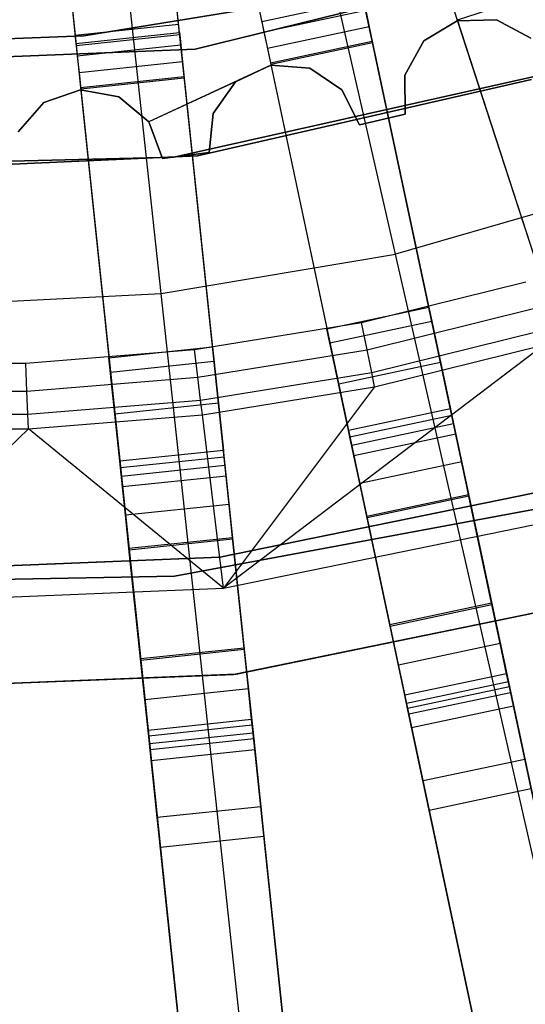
# Model space of a CAD drawing. Extents: x 0.4 to 55.5, y 0.4 to 55.5.
# Tile 60 of 103: x 28 to 28.8, y 24 to 25.4. Entities that reach past the tile are written whole.
import ezdxf

# ---------------------------------------------------------------- set-up
doc = ezdxf.new("R2010")
doc.units = 0
doc.header["$LTSCALE"] = 2.54
doc.layers.get('0').update_dxf_attribs({"color": 13, "linetype": 'CONTINUOUS'})

# ---------------------------------------------------------------- blocks, each defined once
blk = doc.blocks.new('M_STL')
at = {"color": 0}
for p, q in [((28.5777, 25.0537, 199.1905), (28.31, 26.2271, 199.0052)), ((28.5777, 25.0537, 199.1905), (28.31, 26.2271, 199.0052)), ((28.2402, 24.9971, 199.1905), (28.1105, 26.1937, 199.0052)), ((28.2402, 24.9971, 199.1905), (28.1105, 26.1937, 199.0052)), ((28.2664, 25.3729, 32.0291), (28.2508, 25.5221, 32.0291)), ((28.2664, 25.3729, 32.0291), (28.2508, 25.5221, 32.0291)), ((28.1016, 25.5064, 32.0291), (28.1173, 25.3572, 32.0291)), ((28.1016, 25.5064, 32.0291), (28.1173, 25.3572, 32.0291)), ((28.7998, 25.4753, 10.5551), (28.2891, 25.3489, 10.5551)), ((28.2891, 25.3489, 2.0551), (28.7998, 25.4753, 2.0551)), ((28.2891, 25.3489, 2.0551), (28.7998, 25.4753, 2.0551)), ((28.7998, 25.4753, 10.5551), (28.2891, 25.3489, 10.5551)), ((28.2652, 25.3851, 31.535), (28.257, 25.4631, 31.5878)), ((28.2652, 25.3851, 31.535), (28.257, 25.4631, 31.5878)), ((28.1078, 25.4474, 31.5878), (28.116, 25.3695, 31.535)), ((28.1078, 25.4474, 31.5878), (28.116, 25.3695, 31.535)), ((28.5358, 25.4347, 4.3696), (28.1288, 25.3685, 4.3696)), ((28.1288, 25.3685, 3.3696), (28.5358, 25.4347, 3.3696)), ((28.5358, 25.4347, 4.3696), (28.1288, 25.3685, 4.3696)), ((28.1288, 25.3685, 3.3696), (28.5358, 25.4347, 3.3696)), ((28.5444, 25.3604, 31.52), (28.5286, 25.4348, 31.535)), ((28.5444, 25.3604, 31.52), (28.5286, 25.4348, 31.535)), ((28.8095, 25.4373, 31.67), (28.6669, 25.3909, 31.67)), ((28.8095, 25.4373, 31.67), (28.6669, 25.3909, 31.67)), ((28.5318, 25.4196, 31.716), (28.3851, 25.3884, 31.716)), ((28.5318, 25.4196, 31.716), (28.3851, 25.3884, 31.716)), ((28.3818, 25.4036, 31.535), (28.3977, 25.3292, 31.52)), ((28.3818, 25.4036, 31.535), (28.3977, 25.3292, 31.52)), ((28.5349, 25.4049, 31.6909), (28.3882, 25.3737, 31.6909)), ((28.5349, 25.4049, 31.6909), (28.3882, 25.3737, 31.6909)), ((28.5349, 25.4049, 31.6909), (28.54, 25.3812, 31.6746)), ((28.5349, 25.4049, 31.6909), (28.54, 25.3812, 31.6746)), ((28.6596, 25.4133, 31.6746), (28.6669, 25.3909, 31.67)), ((28.6596, 25.4133, 31.6746), (28.6669, 25.3909, 31.67)), ((28.3844, 25.3916, 31.7412), (28.3851, 25.3884, 31.716)), ((28.3844, 25.3916, 31.7412), (28.3851, 25.3884, 31.716)), ((28.3851, 25.3884, 31.716), (28.3882, 25.3737, 31.6909)), ((28.3851, 25.3884, 31.716), (28.3882, 25.3737, 31.6909)), ((28.6669, 25.39, 32.0291), (28.6188, 25.3609, 32.0291)), ((28.6188, 25.3609, 31.8291), (28.6669, 25.39, 31.8291)), ((28.6188, 25.3609, 31.8291), (28.6669, 25.39, 31.8291)), ((28.6669, 25.39, 32.0291), (28.6188, 25.3609, 32.0291)), ((28.6662, 25.3931, 31.52), (28.9697, 24.459, 31.4847)), ((28.6662, 25.3931, 31.52), (28.9697, 24.459, 31.4847)), ((28.7232, 25.3915, 32.0291), (28.6669, 25.39, 32.0291)), ((28.6669, 25.39, 31.8291), (28.7232, 25.3915, 31.8291)), ((28.6669, 25.39, 31.8291), (28.7232, 25.3915, 31.8291)), ((28.7232, 25.3915, 32.0291), (28.6669, 25.39, 32.0291)), ((28.6669, 25.3909, 31.67), (28.9587, 24.4927, 31.6368)), ((28.6669, 25.3909, 31.67), (28.9587, 24.4927, 31.6368)), ((28.6669, 25.39, 32.0291), (28.6669, 25.39, 31.8291)), ((28.6669, 25.39, 32.0291), (28.6669, 25.39, 31.8291)), ((28.7728, 25.3651, 32.0291), (28.7232, 25.3915, 32.0291)), ((28.7232, 25.3915, 32.0291), (28.7232, 25.3915, 31.8291)), ((28.7232, 25.3915, 31.8291), (28.7728, 25.3651, 31.8291)), ((28.7232, 25.3915, 32.0291), (28.7232, 25.3915, 31.8291)), ((28.7232, 25.3915, 31.8291), (28.7728, 25.3651, 31.8291)), ((28.7728, 25.3651, 32.0291), (28.7232, 25.3915, 32.0291)), ((28.116, 25.3695, 31.535), (28.2652, 25.3851, 31.535)), ((28.116, 25.3695, 31.535), (28.2652, 25.3851, 31.535)), ((28.1173, 25.3572, 32.0291), (28.2664, 25.3729, 32.0291)), ((28.1173, 25.3572, 32.0291), (28.2664, 25.3729, 32.0291)), ((28.1173, 25.3573, 31.7412), (28.2664, 25.3729, 31.7412)), ((28.1173, 25.3573, 31.7412), (28.2664, 25.3729, 31.7412)), ((28.2731, 25.3095, 31.52), (28.2652, 25.3851, 31.535)), ((28.2731, 25.3095, 31.52), (28.2652, 25.3851, 31.535)), ((28.2664, 25.3729, 32.0291), (28.2664, 25.3729, 31.7412)), ((28.2664, 25.3729, 32.0291), (28.2664, 25.3729, 31.7412)), ((28.2664, 25.3729, 31.7412), (28.2668, 25.3696, 31.716)), ((28.2664, 25.3729, 31.7412), (28.2668, 25.3696, 31.716)), ((28.3882, 25.3737, 31.6909), (28.3932, 25.35, 31.6746)), ((28.3882, 25.3737, 31.6909), (28.3932, 25.35, 31.6746)), ((28.54, 25.3812, 31.6746), (28.3932, 25.35, 31.6746)), ((28.54, 25.3812, 31.6746), (28.3932, 25.35, 31.6746)), ((28.54, 25.3812, 31.6746), (28.5448, 25.3582, 31.67)), ((28.54, 25.3812, 31.6746), (28.5448, 25.3582, 31.67)), ((27.9226, 25.3602, 3.3696), (28.1288, 25.3685, 3.3696)), ((28.1288, 25.3685, 4.3696), (27.9226, 25.3602, 4.3696)), ((28.1288, 25.3685, 4.3696), (27.9226, 25.3602, 4.3696)), ((27.9226, 25.3602, 3.3696), (28.1288, 25.3685, 3.3696)), ((28.116, 25.3695, 31.535), (28.1239, 25.2938, 31.52)), ((28.116, 25.3695, 31.535), (28.1239, 25.2938, 31.52)), ((28.2668, 25.3696, 31.716), (28.1176, 25.354, 31.716)), ((28.2668, 25.3696, 31.716), (28.1176, 25.354, 31.716)), ((28.1288, 25.3685, 4.3696), (28.1288, 25.3685, 3.3696)), ((28.1288, 25.3685, 4.3696), (28.1288, 25.3685, 3.3696)), ((28.2668, 25.3696, 31.716), (28.2684, 25.3547, 31.6909)), ((28.2668, 25.3696, 31.716), (28.2684, 25.3547, 31.6909)), ((28.3977, 25.3292, 31.52), (28.5444, 25.3604, 31.52)), ((28.3977, 25.3292, 31.52), (28.5444, 25.3604, 31.52)), ((28.7478, 24.4033, 31.4849), (28.5444, 25.3604, 31.52)), ((28.7478, 24.4033, 31.4849), (28.5444, 25.3604, 31.52)), ((28.6188, 25.3609, 32.0291), (28.5914, 25.3118, 32.0291)), ((28.5914, 25.3118, 31.8291), (28.6188, 25.3609, 31.8291)), ((28.5914, 25.3118, 31.8291), (28.6188, 25.3609, 31.8291)), ((28.6188, 25.3609, 32.0291), (28.5914, 25.3118, 32.0291)), ((28.6188, 25.3609, 32.0291), (28.6188, 25.3609, 31.8291)), ((28.6188, 25.3609, 32.0291), (28.6188, 25.3609, 31.8291)), ((28.2891, 25.3489, 10.5551), (27.7635, 25.3279, 10.5551)), ((27.7635, 25.3279, 2.0551), (28.2891, 25.3489, 2.0551)), ((27.7635, 25.3279, 2.0551), (28.2891, 25.3489, 2.0551)), ((28.2891, 25.3489, 10.5551), (27.7635, 25.3279, 10.5551)), ((28.1173, 25.3572, 32.0291), (28.1173, 25.3573, 31.7412)), ((28.1173, 25.3573, 31.7412), (28.1176, 25.354, 31.716)), ((28.1173, 25.3572, 32.0291), (28.1173, 25.3573, 31.7412)), ((28.1173, 25.3573, 31.7412), (28.1176, 25.354, 31.716)), ((28.1176, 25.354, 31.716), (28.1192, 25.3391, 31.6909)), ((28.1176, 25.354, 31.716), (28.1192, 25.3391, 31.6909)), ((28.2684, 25.3547, 31.6909), (28.1192, 25.3391, 31.6909)), ((28.2684, 25.3547, 31.6909), (28.1192, 25.3391, 31.6909)), ((28.2684, 25.3547, 31.6909), (28.2709, 25.3307, 31.6746)), ((28.2684, 25.3547, 31.6909), (28.2709, 25.3307, 31.6746)), ((28.2891, 25.3489, 2.0551), (28.2891, 25.3489, 10.5551)), ((28.2891, 25.3489, 2.0551), (28.2891, 25.3489, 10.5551)), ((28.3932, 25.35, 31.6746), (28.3981, 25.327, 31.67)), ((28.3932, 25.35, 31.6746), (28.3981, 25.327, 31.67)), ((28.5448, 25.3582, 31.67), (28.3981, 25.327, 31.67)), ((28.5448, 25.3582, 31.67), (28.3981, 25.327, 31.67)), ((28.5448, 25.3582, 31.67), (28.7405, 24.4379, 31.637)), ((28.5448, 25.3582, 31.67), (28.7405, 24.4379, 31.637)), ((28.1192, 25.3391, 31.6909), (28.1217, 25.315, 31.6746)), ((28.1192, 25.3391, 31.6909), (28.1217, 25.315, 31.6746)), ((28.2709, 25.3307, 31.6746), (28.1217, 25.315, 31.6746)), ((28.2709, 25.3307, 31.6746), (28.1217, 25.315, 31.6746)), ((28.2709, 25.3307, 31.6746), (28.2733, 25.3073, 31.67)), ((28.2709, 25.3307, 31.6746), (28.2733, 25.3073, 31.67)), ((28.3981, 25.3261, 32.0291), (28.2224, 25.2443, 32.0291)), ((28.3981, 25.3261, 32.0291), (28.3472, 25.3022, 32.0291)), ((28.3472, 25.3022, 31.8291), (28.3981, 25.3261, 31.8291)), ((28.3472, 25.3022, 31.8291), (28.3981, 25.3261, 31.8291)), ((28.3977, 25.3292, 31.52), (28.6011, 24.3721, 31.4849)), ((28.3977, 25.3292, 31.52), (28.6011, 24.3721, 31.4849)), ((28.3981, 25.327, 31.67), (28.5937, 24.4067, 31.637)), ((28.3981, 25.327, 31.67), (28.5937, 24.4067, 31.637)), ((28.4542, 25.3217, 32.0291), (28.3981, 25.3261, 32.0291)), ((28.3981, 25.3261, 32.0291), (28.3981, 25.3261, 31.8291)), ((28.3981, 25.3261, 31.8291), (28.4542, 25.3217, 31.8291)), ((28.3981, 25.3261, 32.0291), (28.3981, 25.3261, 31.8291)), ((28.3981, 25.3261, 31.8291), (28.4542, 25.3217, 31.8291)), ((28.4542, 25.3217, 32.0291), (28.3981, 25.3261, 32.0291)), ((28.5007, 25.2903, 32.0291), (28.4542, 25.3217, 32.0291)), ((28.4542, 25.3217, 32.0291), (28.4542, 25.3217, 31.8291)), ((28.4542, 25.3217, 31.8291), (28.5007, 25.2903, 31.8291)), ((28.4542, 25.3217, 32.0291), (28.4542, 25.3217, 31.8291)), ((28.4542, 25.3217, 31.8291), (28.5007, 25.2903, 31.8291)), ((28.5007, 25.2903, 32.0291), (28.4542, 25.3217, 32.0291)), ((28.1217, 25.315, 31.6746), (28.1242, 25.2916, 31.67)), ((28.1217, 25.315, 31.6746), (28.1242, 25.2916, 31.67)), ((28.1239, 25.2938, 31.52), (28.2731, 25.3095, 31.52)), ((28.1239, 25.2938, 31.52), (28.2731, 25.3095, 31.52)), ((28.2733, 25.3073, 31.67), (28.1242, 25.2916, 31.67)), ((28.2733, 25.3073, 31.67), (28.1242, 25.2916, 31.67)), ((28.3472, 25.3022, 32.0291), (28.2224, 25.2443, 32.0291)), ((28.2584, 25.1935, 10.5551), (28.7845, 25.3114, 10.5551)), ((28.7845, 25.3114, 2.0551), (28.2584, 25.1935, 2.0551)), ((28.2584, 25.1935, 10.5551), (28.7845, 25.3114, 10.5551)), ((28.7845, 25.3114, 2.0551), (28.2584, 25.1935, 2.0551)), ((28.375, 24.3403, 31.4851), (28.2731, 25.3095, 31.52)), ((28.375, 24.3403, 31.4851), (28.2731, 25.3095, 31.52)), ((28.2733, 25.3073, 31.67), (28.3713, 24.3754, 31.6372)), ((28.2733, 25.3073, 31.67), (28.3713, 24.3754, 31.6372)), ((28.2925, 25.1954, 10.1551), (28.7736, 25.3052, 10.1551)), ((28.7736, 25.3052, 10.2551), (28.2925, 25.1954, 10.2551)), ((28.7736, 25.3052, 10.2551), (28.2925, 25.1954, 10.2551)), ((28.2925, 25.1954, 10.1551), (28.7736, 25.3052, 10.1551)), ((28.3472, 25.3022, 32.0291), (28.3148, 25.2562, 32.0291)), ((28.3148, 25.2562, 31.8291), (28.3472, 25.3022, 31.8291)), ((28.3148, 25.2562, 31.8291), (28.3472, 25.3022, 31.8291)), ((28.3472, 25.3022, 32.0291), (28.3148, 25.2562, 32.0291)), ((28.3472, 25.3022, 32.0291), (28.3472, 25.3022, 31.8291)), ((28.3472, 25.3022, 32.0291), (28.3472, 25.3022, 31.8291)), ((28.5914, 25.3118, 32.0291), (28.5914, 25.3118, 31.8291)), ((28.5914, 25.3118, 32.0291), (28.5914, 25.3118, 31.8291)), ((28.5914, 25.3118, 32.0291), (28.5918, 25.2556, 32.0291)), ((28.5918, 25.2556, 31.8291), (28.5914, 25.3118, 31.8291)), ((28.5918, 25.2556, 31.8291), (28.5914, 25.3118, 31.8291)), ((28.5914, 25.3118, 32.0291), (28.5918, 25.2556, 32.0291)), ((28.124, 25.2907, 32.0291), (28.0709, 25.2722, 32.0291)), ((28.0709, 25.2722, 31.8291), (28.124, 25.2907, 31.8291)), ((28.0709, 25.2722, 31.8291), (28.124, 25.2907, 31.8291)), ((28.124, 25.2907, 32.0291), (28.0709, 25.2722, 32.0291)), ((28.1239, 25.2938, 31.52), (28.2258, 24.3247, 31.4851)), ((28.1239, 25.2938, 31.52), (28.2258, 24.3247, 31.4851)), ((28.1793, 25.2805, 32.0291), (28.124, 25.2907, 32.0291)), ((28.124, 25.2907, 32.0291), (28.124, 25.2907, 31.8291)), ((28.124, 25.2907, 31.8291), (28.1793, 25.2805, 31.8291)), ((28.124, 25.2907, 32.0291), (28.124, 25.2907, 31.8291)), ((28.124, 25.2907, 31.8291), (28.1793, 25.2805, 31.8291)), ((28.1793, 25.2805, 32.0291), (28.124, 25.2907, 32.0291)), ((28.1242, 25.2916, 31.67), (28.2221, 24.3597, 31.6372)), ((28.1242, 25.2916, 31.67), (28.2221, 24.3597, 31.6372)), ((28.5257, 25.2399, 32.0291), (28.5007, 25.2903, 32.0291)), ((28.5007, 25.2903, 32.0291), (28.5007, 25.2903, 31.8291)), ((28.5007, 25.2903, 31.8291), (28.5257, 25.2399, 31.8291)), ((28.5007, 25.2903, 32.0291), (28.5007, 25.2903, 31.8291)), ((28.5007, 25.2903, 31.8291), (28.5257, 25.2399, 31.8291)), ((28.5257, 25.2399, 32.0291), (28.5007, 25.2903, 32.0291)), ((28.2224, 25.2443, 32.0291), (28.1793, 25.2805, 32.0291)), ((28.1793, 25.2805, 32.0291), (28.1793, 25.2805, 31.8291)), ((28.1793, 25.2805, 31.8291), (28.2224, 25.2443, 31.8291)), ((28.1793, 25.2805, 32.0291), (28.1793, 25.2805, 31.8291)), ((28.1793, 25.2805, 31.8291), (28.2224, 25.2443, 31.8291)), ((28.2224, 25.2443, 32.0291), (28.1793, 25.2805, 32.0291)), ((28.0709, 25.2722, 32.0291), (28.0339, 25.2299, 32.0291)), ((28.0339, 25.2299, 31.8291), (28.0709, 25.2722, 31.8291)), ((28.0339, 25.2299, 31.8291), (28.0709, 25.2722, 31.8291)), ((28.0709, 25.2722, 32.0291), (28.0339, 25.2299, 32.0291)), ((28.0709, 25.2722, 32.0291), (28.0709, 25.2722, 31.8291)), ((28.0709, 25.2722, 32.0291), (28.0709, 25.2722, 31.8291)), ((28.3148, 25.2562, 32.0291), (28.3093, 25.2003, 32.0291)), ((28.3093, 25.2003, 31.8291), (28.3148, 25.2562, 31.8291)), ((28.3093, 25.2003, 31.8291), (28.3148, 25.2562, 31.8291)), ((28.3148, 25.2562, 32.0291), (28.3093, 25.2003, 32.0291)), ((28.3148, 25.2562, 32.0291), (28.3148, 25.2562, 31.8291)), ((28.3148, 25.2562, 32.0291), (28.3148, 25.2562, 31.8291)), ((28.5918, 25.2556, 32.0291), (28.5257, 25.2399, 32.0291)), ((28.5257, 25.2399, 31.8291), (28.5918, 25.2556, 31.8291)), ((28.5257, 25.2399, 31.8291), (28.5918, 25.2556, 31.8291)), ((28.5918, 25.2556, 32.0291), (28.5257, 25.2399, 32.0291)), ((28.5918, 25.2556, 32.0291), (28.5918, 25.2556, 31.8291)), ((28.5918, 25.2556, 32.0291), (28.5918, 25.2556, 31.8291)), ((28.2419, 25.1916, 32.0291), (28.2224, 25.2443, 32.0291)), ((28.2224, 25.2443, 32.0291), (28.2224, 25.2443, 31.8291)), ((28.2224, 25.2443, 31.8291), (28.2419, 25.1916, 31.8291)), ((28.2224, 25.2443, 32.0291), (28.2224, 25.2443, 31.8291)), ((28.2224, 25.2443, 31.8291), (28.2419, 25.1916, 31.8291)), ((28.2419, 25.1916, 32.0291), (28.2224, 25.2443, 32.0291)), ((28.5257, 25.2399, 32.0291), (28.5257, 25.2399, 31.8291)), ((28.5257, 25.2399, 32.0291), (28.5257, 25.2399, 31.8291)), ((27.7195, 25.1805, 10.5551), (28.2584, 25.1935, 10.5551)), ((28.2584, 25.1935, 2.0551), (27.7195, 25.1805, 2.0551)), ((27.7195, 25.1805, 10.5551), (28.2584, 25.1935, 10.5551)), ((28.2584, 25.1935, 2.0551), (27.7195, 25.1805, 2.0551)), ((27.7995, 25.1733, 10.1551), (28.2925, 25.1954, 10.1551)), ((28.2925, 25.1954, 10.2551), (27.7995, 25.1733, 10.2551)), ((28.2925, 25.1954, 10.2551), (27.7995, 25.1733, 10.2551)), ((27.7995, 25.1733, 10.1551), (28.2925, 25.1954, 10.1551)), ((28.3093, 25.2003, 32.0291), (28.2419, 25.1916, 32.0291)), ((28.2419, 25.1916, 31.8291), (28.3093, 25.2003, 31.8291)), ((28.2419, 25.1916, 31.8291), (28.3093, 25.2003, 31.8291)), ((28.3093, 25.2003, 32.0291), (28.2419, 25.1916, 32.0291)), ((28.2419, 25.1916, 32.0291), (28.2419, 25.1916, 31.8291)), ((28.2419, 25.1916, 32.0291), (28.2419, 25.1916, 31.8291)), ((28.2584, 25.1935, 10.5551), (28.2584, 25.1935, 2.0551)), ((28.2584, 25.1935, 10.5551), (28.2584, 25.1935, 2.0551)), ((28.2925, 25.1954, 10.2551), (28.2925, 25.1954, 10.1551)), ((28.2925, 25.1954, 10.2551), (28.2925, 25.1954, 10.1551)), ((28.3093, 25.2003, 32.0291), (28.3093, 25.2003, 31.8291)), ((28.3093, 25.2003, 32.0291), (28.3093, 25.2003, 31.8291)), ((28.9064, 25.1491, 199.1905), (28.5777, 25.0537, 199.1905)), ((28.9064, 25.1491, 199.1905), (28.5777, 25.0537, 199.1905)), ((28.2402, 24.9971, 199.1905), (28.5777, 25.0537, 199.1905)), ((28.2402, 24.9971, 199.1905), (28.5777, 25.0537, 199.1905)), ((28.8414, 23.8982, 199.4703), (28.5777, 25.0537, 199.1905)), ((28.8414, 23.8982, 199.4703), (28.5777, 25.0537, 199.1905)), ((28.5288, 24.9556, 32.5191), (28.7656, 25.0139, 32.5191)), ((28.5288, 24.9556, 32.5191), (28.7656, 25.0139, 32.5191)), ((27.8984, 24.9801, 199.1905), (28.2402, 24.9971, 199.1905)), ((27.8984, 24.9801, 199.1905), (28.2402, 24.9971, 199.1905)), ((28.3679, 23.8188, 199.4703), (28.2402, 24.9971, 199.1905)), ((28.3679, 23.8188, 199.4703), (28.2402, 24.9971, 199.1905)), ((28.479, 24.9465, 10.2252), (28.6257, 24.9776, 10.2252)), ((28.479, 24.9465, 10.2252), (28.6257, 24.9776, 10.2252)), ((28.479, 24.9465, 10.6489), (28.6257, 24.9776, 10.6489)), ((28.479, 24.9465, 10.6489), (28.6257, 24.9776, 10.6489)), ((28.6257, 24.9776, 10.2252), (28.6569, 24.8309, 10.2252)), ((28.6257, 24.9776, 10.2252), (28.6257, 24.9776, 10.6489)), ((28.6257, 24.9776, 10.6489), (28.6302, 24.9569, 10.7548)), ((28.6257, 24.9776, 10.2252), (28.6569, 24.8309, 10.2252)), ((28.6257, 24.9776, 10.2252), (28.6257, 24.9776, 10.6489)), ((28.6257, 24.9776, 10.6489), (28.6302, 24.9569, 10.7548)), ((28.5368, 24.9162, 32.5107), (28.7768, 24.9754, 32.5107)), ((28.5368, 24.9162, 32.5107), (28.7768, 24.9754, 32.5107)), ((28.2881, 24.9165, 32.5191), (28.5288, 24.9556, 32.5191)), ((28.2881, 24.9165, 32.5191), (28.5288, 24.9556, 32.5191)), ((28.6302, 24.9569, 10.7548), (28.4834, 24.9257, 10.7548)), ((28.6302, 24.9569, 10.7548), (28.4834, 24.9257, 10.7548)), ((28.5368, 24.9162, 32.5107), (28.5288, 24.9556, 32.5191)), ((28.5368, 24.9162, 32.5107), (28.5288, 24.9556, 32.5191)), ((28.6302, 24.9569, 10.7548), (28.6427, 24.8978, 10.8444)), ((28.6302, 24.9569, 10.7548), (28.6427, 24.8978, 10.8444)), ((28.5102, 24.7997, 10.2252), (28.479, 24.9465, 10.2252)), ((28.4834, 24.9257, 10.7548), (28.479, 24.9465, 10.6489)), ((28.479, 24.9465, 10.6489), (28.479, 24.9465, 10.2252)), ((28.5102, 24.7997, 10.2252), (28.479, 24.9465, 10.2252)), ((28.479, 24.9465, 10.6489), (28.479, 24.9465, 10.2252)), ((28.4834, 24.9257, 10.7548), (28.479, 24.9465, 10.6489)), ((28.5435, 24.8835, 32.4868), (28.7861, 24.9433, 32.4868)), ((28.5435, 24.8835, 32.4868), (28.7861, 24.9433, 32.4868)), ((28.1648, 24.9046, 10.2252), (28.314, 24.9203, 10.2252)), ((28.1648, 24.9046, 10.2252), (28.314, 24.9203, 10.2252)), ((28.1648, 24.9046, 10.6489), (28.314, 24.9203, 10.6489)), ((28.1648, 24.9046, 10.6489), (28.314, 24.9203, 10.6489)), ((28.314, 24.9203, 10.2252), (28.3297, 24.7711, 10.2252)), ((28.314, 24.9203, 10.2252), (28.314, 24.9203, 10.6489)), ((28.314, 24.9203, 10.6489), (28.3162, 24.8992, 10.7548)), ((28.314, 24.9203, 10.2252), (28.3297, 24.7711, 10.2252)), ((28.314, 24.9203, 10.2252), (28.314, 24.9203, 10.6489)), ((28.314, 24.9203, 10.6489), (28.3162, 24.8992, 10.7548)), ((28.7919, 24.9231, 32.4516), (28.3298, 24.5726, 31.7191)), ((28.7919, 24.9231, 32.4516), (28.3298, 24.5726, 31.7191)), ((28.496, 24.8666, 10.8444), (28.4834, 24.9257, 10.7548)), ((28.496, 24.8666, 10.8444), (28.4834, 24.9257, 10.7548)), ((28.5477, 24.8629, 32.4516), (28.7919, 24.9231, 32.4516)), ((28.5477, 24.8629, 32.4516), (28.7919, 24.9231, 32.4516)), ((28.045, 24.8968, 32.5191), (28.2881, 24.9165, 32.5191)), ((28.045, 24.8968, 32.5191), (28.2881, 24.9165, 32.5191)), ((28.1805, 24.7555, 10.2252), (28.1648, 24.9046, 10.2252)), ((28.1671, 24.8835, 10.7548), (28.1648, 24.9046, 10.6489)), ((28.1648, 24.9046, 10.6489), (28.1648, 24.9046, 10.2252)), ((28.1805, 24.7555, 10.2252), (28.1648, 24.9046, 10.2252)), ((28.1648, 24.9046, 10.6489), (28.1648, 24.9046, 10.2252)), ((28.1671, 24.8835, 10.7548), (28.1648, 24.9046, 10.6489)), ((28.2929, 24.8766, 32.5107), (28.2881, 24.9165, 32.5191)), ((28.2929, 24.8766, 32.5107), (28.2881, 24.9165, 32.5191)), ((28.2929, 24.8766, 32.5107), (28.5368, 24.9162, 32.5107)), ((28.2929, 24.8766, 32.5107), (28.5368, 24.9162, 32.5107)), ((28.5435, 24.8835, 32.4868), (28.5368, 24.9162, 32.5107)), ((28.5435, 24.8835, 32.4868), (28.5368, 24.9162, 32.5107)), ((27.8011, 24.8968, 32.5191), (28.045, 24.8968, 32.5191)), ((27.8011, 24.8968, 32.5191), (28.045, 24.8968, 32.5191)), ((28.0466, 24.8567, 32.5107), (28.045, 24.8968, 32.5191)), ((28.0466, 24.8567, 32.5107), (28.045, 24.8968, 32.5191)), ((28.3162, 24.8992, 10.7548), (28.1671, 24.8835, 10.7548)), ((28.3162, 24.8992, 10.7548), (28.1671, 24.8835, 10.7548)), ((28.3162, 24.8992, 10.7548), (28.3225, 24.8391, 10.8444)), ((28.3162, 24.8992, 10.7548), (28.3225, 24.8391, 10.8444)), ((28.6427, 24.8978, 10.8444), (28.496, 24.8666, 10.8444)), ((28.6427, 24.8978, 10.8444), (28.496, 24.8666, 10.8444)), ((28.6427, 24.8978, 10.8444), (28.6615, 24.8094, 10.9038)), ((28.6427, 24.8978, 10.8444), (28.6615, 24.8094, 10.9038)), ((28.0466, 24.8567, 32.5107), (28.2929, 24.8766, 32.5107)), ((28.0466, 24.8567, 32.5107), (28.2929, 24.8766, 32.5107)), ((28.1734, 24.8234, 10.8444), (28.1671, 24.8835, 10.7548)), ((28.1734, 24.8234, 10.8444), (28.1671, 24.8835, 10.7548)), ((28.2969, 24.8434, 32.4868), (28.2929, 24.8766, 32.5107)), ((28.2969, 24.8434, 32.4868), (28.2929, 24.8766, 32.5107)), ((28.2969, 24.8434, 32.4868), (28.5435, 24.8835, 32.4868)), ((28.2969, 24.8434, 32.4868), (28.5435, 24.8835, 32.4868)), ((28.5477, 24.8629, 32.4516), (28.5435, 24.8835, 32.4868)), ((28.5477, 24.8629, 32.4516), (28.5435, 24.8835, 32.4868)), ((28.2995, 24.8226, 32.4516), (28.5477, 24.8629, 32.4516)), ((28.2995, 24.8226, 32.4516), (28.5477, 24.8629, 32.4516)), ((28.5477, 24.8629, 32.4516), (28.3298, 24.5726, 31.7191)), ((28.5477, 24.8629, 32.4516), (28.3298, 24.5726, 31.7191)), ((28.5148, 24.7782, 10.9038), (28.496, 24.8666, 10.8444)), ((28.5148, 24.7782, 10.9038), (28.496, 24.8666, 10.8444)), ((27.7994, 24.8567, 32.5107), (28.0466, 24.8567, 32.5107)), ((27.7994, 24.8567, 32.5107), (28.0466, 24.8567, 32.5107)), ((28.0479, 24.8233, 32.4868), (28.0466, 24.8567, 32.5107)), ((28.0479, 24.8233, 32.4868), (28.0466, 24.8567, 32.5107)), ((28.0479, 24.8233, 32.4868), (28.2969, 24.8434, 32.4868)), ((28.0479, 24.8233, 32.4868), (28.2969, 24.8434, 32.4868)), ((28.3225, 24.8391, 10.8444), (28.1734, 24.8234, 10.8444)), ((28.3225, 24.8391, 10.8444), (28.1734, 24.8234, 10.8444)), ((28.2995, 24.8226, 32.4516), (28.2969, 24.8434, 32.4868)), ((28.2995, 24.8226, 32.4516), (28.2969, 24.8434, 32.4868)), ((28.3225, 24.8391, 10.8444), (28.332, 24.7493, 10.9038)), ((28.3225, 24.8391, 10.8444), (28.332, 24.7493, 10.9038)), ((27.7981, 24.8233, 32.4868), (28.0479, 24.8233, 32.4868)), ((27.7981, 24.8233, 32.4868), (28.0479, 24.8233, 32.4868)), ((28.0488, 24.8023, 32.4516), (28.0479, 24.8233, 32.4868)), ((28.0488, 24.8023, 32.4516), (28.0479, 24.8233, 32.4868)), ((28.0488, 24.8023, 32.4516), (28.2995, 24.8226, 32.4516)), ((28.0488, 24.8023, 32.4516), (28.2995, 24.8226, 32.4516)), ((28.1828, 24.7336, 10.9038), (28.1734, 24.8234, 10.8444)), ((28.1828, 24.7336, 10.9038), (28.1734, 24.8234, 10.8444)), ((28.3298, 24.5726, 31.7191), (28.2995, 24.8226, 32.4516)), ((28.3298, 24.5726, 31.7191), (28.2995, 24.8226, 32.4516)), ((28.6569, 24.8309, 10.2252), (28.5102, 24.7997, 10.2252)), ((28.6569, 24.8309, 10.6489), (28.5102, 24.7997, 10.6489)), ((28.6569, 24.8309, 10.2252), (28.5102, 24.7997, 10.2252)), ((28.6569, 24.8309, 10.6489), (28.5102, 24.7997, 10.6489)), ((28.6589, 24.8215, 10.697), (28.5122, 24.7903, 10.697)), ((28.6589, 24.8215, 10.697), (28.5122, 24.7903, 10.697)), ((28.6569, 24.8309, 10.6489), (28.6569, 24.8309, 10.2252)), ((28.6589, 24.8215, 10.697), (28.6569, 24.8309, 10.6489)), ((28.6589, 24.8215, 10.697), (28.6569, 24.8309, 10.6489)), ((28.6569, 24.8309, 10.6489), (28.6569, 24.8309, 10.2252)), ((28.6646, 24.7946, 10.7378), (28.6589, 24.8215, 10.697)), ((28.6646, 24.7946, 10.7378), (28.6589, 24.8215, 10.697)), ((28.6615, 24.8094, 10.9038), (28.5148, 24.7782, 10.9038)), ((28.6615, 24.8094, 10.9038), (28.5148, 24.7782, 10.9038)), ((28.6615, 24.8094, 10.9038), (28.6836, 24.7055, 10.9238)), ((28.6615, 24.8094, 10.9038), (28.6836, 24.7055, 10.9238)), ((27.7871, 24.5507, 31.7191), (28.0488, 24.8023, 32.4516)), ((27.7871, 24.5507, 31.7191), (28.0488, 24.8023, 32.4516)), ((27.7972, 24.8023, 32.4516), (28.0488, 24.8023, 32.4516)), ((27.7972, 24.8023, 32.4516), (28.0488, 24.8023, 32.4516)), ((28.3298, 24.5726, 31.7191), (28.0488, 24.8023, 32.4516)), ((28.3298, 24.5726, 31.7191), (28.0488, 24.8023, 32.4516)), ((28.5102, 24.7997, 10.6489), (28.5102, 24.7997, 10.2252)), ((28.5122, 24.7903, 10.697), (28.5102, 24.7997, 10.6489)), ((28.5102, 24.7997, 10.6489), (28.5102, 24.7997, 10.2252)), ((28.5122, 24.7903, 10.697), (28.5102, 24.7997, 10.6489)), ((28.6646, 24.7946, 10.7378), (28.5179, 24.7634, 10.7378)), ((28.6646, 24.7946, 10.7378), (28.5179, 24.7634, 10.7378)), ((28.6732, 24.7545, 10.7648), (28.6646, 24.7946, 10.7378)), ((28.6732, 24.7545, 10.7648), (28.6646, 24.7946, 10.7378)), ((28.5179, 24.7634, 10.7378), (28.5122, 24.7903, 10.697)), ((28.5179, 24.7634, 10.7378), (28.5122, 24.7903, 10.697)), ((28.5368, 24.6744, 10.9238), (28.5148, 24.7782, 10.9038)), ((28.5368, 24.6744, 10.9238), (28.5148, 24.7782, 10.9038)), ((28.3297, 24.7711, 10.2252), (28.1805, 24.7555, 10.2252)), ((28.3297, 24.7711, 10.6489), (28.1805, 24.7555, 10.6489)), ((28.3297, 24.7711, 10.2252), (28.1805, 24.7555, 10.2252)), ((28.3297, 24.7711, 10.6489), (28.1805, 24.7555, 10.6489)), ((28.3297, 24.7711, 10.6489), (28.3297, 24.7711, 10.2252)), ((28.3307, 24.7615, 10.697), (28.3297, 24.7711, 10.6489)), ((28.3307, 24.7615, 10.697), (28.3297, 24.7711, 10.6489)), ((28.3297, 24.7711, 10.6489), (28.3297, 24.7711, 10.2252)), ((28.5265, 24.7233, 10.7648), (28.5179, 24.7634, 10.7378)), ((28.5265, 24.7233, 10.7648), (28.5179, 24.7634, 10.7378)), ((28.1805, 24.7555, 10.6489), (28.1805, 24.7555, 10.2252)), ((28.1815, 24.7459, 10.697), (28.1805, 24.7555, 10.6489)), ((28.1805, 24.7555, 10.6489), (28.1805, 24.7555, 10.2252)), ((28.1815, 24.7459, 10.697), (28.1805, 24.7555, 10.6489)), ((28.3307, 24.7615, 10.697), (28.1815, 24.7459, 10.697)), ((28.3307, 24.7615, 10.697), (28.1815, 24.7459, 10.697)), ((28.332, 24.7493, 10.9038), (28.1828, 24.7336, 10.9038)), ((28.332, 24.7493, 10.9038), (28.1828, 24.7336, 10.9038)), ((28.3336, 24.7342, 10.7378), (28.3307, 24.7615, 10.697)), ((28.3336, 24.7342, 10.7378), (28.3307, 24.7615, 10.697)), ((28.332, 24.7493, 10.9038), (28.3431, 24.6437, 10.9238)), ((28.332, 24.7493, 10.9038), (28.3431, 24.6437, 10.9238)), ((28.6732, 24.7545, 10.7648), (28.5265, 24.7233, 10.7648)), ((28.6732, 24.7545, 10.7648), (28.5265, 24.7233, 10.7648)), ((28.6832, 24.7072, 10.7739), (28.6732, 24.7545, 10.7648)), ((28.6832, 24.7072, 10.7739), (28.6732, 24.7545, 10.7648)), ((28.1844, 24.7185, 10.7378), (28.1815, 24.7459, 10.697)), ((28.1844, 24.7185, 10.7378), (28.1815, 24.7459, 10.697)), ((28.1939, 24.628, 10.9238), (28.1828, 24.7336, 10.9038)), ((28.1939, 24.628, 10.9238), (28.1828, 24.7336, 10.9038)), ((28.3336, 24.7342, 10.7378), (28.1844, 24.7185, 10.7378)), ((28.3336, 24.7342, 10.7378), (28.1844, 24.7185, 10.7378)), ((28.3244, 24.6173, 10.1551), (28.8495, 24.7245, 10.1551)), ((28.8495, 24.7245, 10.2551), (28.3244, 24.6173, 10.2551)), ((28.3244, 24.6173, 10.1551), (28.8495, 24.7245, 10.1551)), ((28.8495, 24.7245, 10.2551), (28.3244, 24.6173, 10.2551)), ((28.3379, 24.6934, 10.7648), (28.3336, 24.7342, 10.7378)), ((28.3379, 24.6934, 10.7648), (28.3336, 24.7342, 10.7378)), ((28.5365, 24.676, 10.7739), (28.5265, 24.7233, 10.7648)), ((28.5365, 24.676, 10.7739), (28.5265, 24.7233, 10.7648)), ((28.1887, 24.6777, 10.7648), (28.1844, 24.7185, 10.7378)), ((28.1887, 24.6777, 10.7648), (28.1844, 24.7185, 10.7378)), ((28.6832, 24.7072, 10.7739), (28.5365, 24.676, 10.7739)), ((28.6832, 24.7072, 10.7739), (28.5365, 24.676, 10.7739)), ((28.7164, 24.551, 10.772), (28.6832, 24.7072, 10.7739)), ((28.7164, 24.551, 10.772), (28.6832, 24.7072, 10.7739)), ((28.3379, 24.6934, 10.7648), (28.1887, 24.6777, 10.7648)), ((28.3379, 24.6934, 10.7648), (28.1887, 24.6777, 10.7648)), ((28.3429, 24.6454, 10.7739), (28.3379, 24.6934, 10.7648)), ((28.3429, 24.6454, 10.7739), (28.3379, 24.6934, 10.7648)), ((28.5368, 24.6744, 10.9238), (28.6836, 24.7055, 10.9238)), ((28.5368, 24.6744, 10.9238), (28.6836, 24.7055, 10.9238)), ((28.6836, 24.7055, 10.9238), (28.7168, 24.5493, 10.922)), ((28.6836, 24.7055, 10.9238), (28.7168, 24.5493, 10.922)), ((28.1937, 24.6297, 10.7739), (28.1887, 24.6777, 10.7648)), ((28.1937, 24.6297, 10.7739), (28.1887, 24.6777, 10.7648)), ((28.8034, 24.6908, 10.5551), (28.2594, 24.5899, 10.5551)), ((28.2594, 24.5899, 9.9551), (28.8034, 24.6908, 9.9551)), ((28.2594, 24.5899, 9.9551), (28.8034, 24.6908, 9.9551)), ((28.8034, 24.6908, 10.5551), (28.2594, 24.5899, 10.5551)), ((28.3298, 24.5726, 31.7191), (28.862, 24.6813, 31.7191)), ((28.3298, 24.5726, 31.7191), (28.862, 24.6813, 31.7191)), ((28.5697, 24.5198, 10.772), (28.5365, 24.676, 10.7739)), ((28.5697, 24.5198, 10.772), (28.5365, 24.676, 10.7739)), ((28.5701, 24.5181, 10.922), (28.5368, 24.6744, 10.9238)), ((28.5701, 24.5181, 10.922), (28.5368, 24.6744, 10.9238)), ((28.3429, 24.6454, 10.7739), (28.1937, 24.6297, 10.7739)), ((28.3429, 24.6454, 10.7739), (28.1937, 24.6297, 10.7739)), ((28.1939, 24.628, 10.9238), (28.3431, 24.6437, 10.9238)), ((28.1939, 24.628, 10.9238), (28.3431, 24.6437, 10.9238)), ((28.3596, 24.4865, 10.772), (28.3429, 24.6454, 10.7739)), ((28.3596, 24.4865, 10.772), (28.3429, 24.6454, 10.7739)), ((28.3431, 24.6437, 10.9238), (28.3598, 24.4848, 10.922)), ((28.3431, 24.6437, 10.9238), (28.3598, 24.4848, 10.922)), ((28.2104, 24.4708, 10.772), (28.1937, 24.6297, 10.7739)), ((28.2104, 24.4708, 10.772), (28.1937, 24.6297, 10.7739)), ((28.2106, 24.4691, 10.922), (28.1939, 24.628, 10.9238)), ((28.2106, 24.4691, 10.922), (28.1939, 24.628, 10.9238)), ((27.7889, 24.5957, 10.1551), (28.3244, 24.6173, 10.1551)), ((28.3244, 24.6173, 10.2551), (27.7889, 24.5957, 10.2551)), ((27.7889, 24.5957, 10.1551), (28.3244, 24.6173, 10.1551)), ((28.3244, 24.6173, 10.2551), (27.7889, 24.5957, 10.2551)), ((28.3244, 24.6173, 10.1551), (28.3244, 24.6173, 10.2551)), ((28.3244, 24.6173, 10.1551), (28.3244, 24.6173, 10.2551)), ((28.2594, 24.5899, 10.5551), (27.7062, 24.58, 10.5551)), ((27.7062, 24.58, 9.9551), (28.2594, 24.5899, 9.9551)), ((27.7062, 24.58, 9.9551), (28.2594, 24.5899, 9.9551)), ((28.2594, 24.5899, 10.5551), (27.7062, 24.58, 10.5551)), ((28.2594, 24.5899, 9.9551), (28.2594, 24.5899, 10.5551)), ((28.2594, 24.5899, 9.9551), (28.2594, 24.5899, 10.5551)), ((27.7871, 24.5507, 31.7191), (28.3298, 24.5726, 31.7191)), ((27.7871, 24.5507, 31.7191), (28.3298, 24.5726, 31.7191)), ((28.8968, 24.5612, 10.7551), (28.3449, 24.4485, 10.7551)), ((28.3449, 24.4485, 10.5551), (28.8968, 24.5612, 10.5551)), ((28.8968, 24.5612, 10.7551), (28.3449, 24.4485, 10.7551)), ((28.3449, 24.4485, 10.5551), (28.8968, 24.5612, 10.5551)), ((28.3482, 24.4489, 10.5551), (28.9, 24.5621, 10.5551)), ((28.9, 24.5621, 9.9551), (28.3482, 24.4489, 9.9551)), ((28.3482, 24.4489, 10.5551), (28.9, 24.5621, 10.5551)), ((28.9, 24.5621, 9.9551), (28.3482, 24.4489, 9.9551)), ((28.7164, 24.551, 10.772), (28.5697, 24.5198, 10.772)), ((28.7164, 24.551, 10.772), (28.5697, 24.5198, 10.772)), ((28.7287, 24.4932, 10.7564), (28.7164, 24.551, 10.772)), ((28.7287, 24.4932, 10.7564), (28.7164, 24.551, 10.772)), ((28.5701, 24.5181, 10.922), (28.7168, 24.5493, 10.922)), ((28.5701, 24.5181, 10.922), (28.7168, 24.5493, 10.922)), ((28.7168, 24.5493, 10.922), (28.7438, 24.4221, 10.8876)), ((28.7168, 24.5493, 10.922), (28.7438, 24.4221, 10.8876)), ((28.582, 24.462, 10.7564), (28.5697, 24.5198, 10.772)), ((28.582, 24.462, 10.7564), (28.5697, 24.5198, 10.772)), ((28.5971, 24.391, 10.8876), (28.5701, 24.5181, 10.922)), ((28.5971, 24.391, 10.8876), (28.5701, 24.5181, 10.922)), ((28.3596, 24.4865, 10.772), (28.2104, 24.4708, 10.772)), ((28.3596, 24.4865, 10.772), (28.2104, 24.4708, 10.772)), ((28.2106, 24.4691, 10.922), (28.3598, 24.4848, 10.922)), ((28.2106, 24.4691, 10.922), (28.3598, 24.4848, 10.922)), ((28.3658, 24.4277, 10.7564), (28.3596, 24.4865, 10.772)), ((28.3658, 24.4277, 10.7564), (28.3596, 24.4865, 10.772)), ((28.3598, 24.4848, 10.922), (28.3734, 24.3555, 10.8876)), ((28.3598, 24.4848, 10.922), (28.3734, 24.3555, 10.8876)), ((28.7287, 24.4932, 10.7564), (28.582, 24.462, 10.7564)), ((28.7287, 24.4932, 10.7564), (28.582, 24.462, 10.7564)), ((28.738, 24.4495, 10.7146), (28.7287, 24.4932, 10.7564)), ((28.738, 24.4495, 10.7146), (28.7287, 24.4932, 10.7564)), ((28.2166, 24.4121, 10.7564), (28.2104, 24.4708, 10.772)), ((28.2166, 24.4121, 10.7564), (28.2104, 24.4708, 10.772)), ((28.2242, 24.3398, 10.8876), (28.2106, 24.4691, 10.922)), ((28.2242, 24.3398, 10.8876), (28.2106, 24.4691, 10.922)), ((28.5913, 24.4184, 10.7146), (28.582, 24.462, 10.7564)), ((28.5913, 24.4184, 10.7146), (28.582, 24.462, 10.7564)), ((28.3449, 24.4485, 10.7551), (27.7821, 24.4258, 10.7551)), ((27.7821, 24.4258, 10.5551), (28.3449, 24.4485, 10.5551)), ((28.3449, 24.4485, 10.7551), (27.7821, 24.4258, 10.7551)), ((27.7821, 24.4258, 10.5551), (28.3449, 24.4485, 10.5551)), ((27.7854, 24.4257, 10.5551), (28.3482, 24.4489, 10.5551)), ((28.3482, 24.4489, 9.9551), (27.7854, 24.4257, 9.9551)), ((27.7854, 24.4257, 10.5551), (28.3482, 24.4489, 10.5551)), ((28.3482, 24.4489, 9.9551), (27.7854, 24.4257, 9.9551)), ((28.3449, 24.4485, 10.7551), (28.3449, 24.4485, 10.5551)), ((28.3449, 24.4485, 10.7551), (28.3449, 24.4485, 10.5551)), ((28.3482, 24.4489, 10.5551), (28.3482, 24.4489, 9.9551)), ((28.3482, 24.4489, 10.5551), (28.3482, 24.4489, 9.9551)), ((28.738, 24.4495, 10.7146), (28.5913, 24.4184, 10.7146)), ((28.738, 24.4495, 10.7146), (28.5913, 24.4184, 10.7146)), ((28.7405, 24.4379, 31.637), (28.5937, 24.4067, 31.637)), ((28.7405, 24.4379, 31.637), (28.5937, 24.4067, 31.637)), ((28.742, 24.4305, 10.6567), (28.738, 24.4495, 10.7146)), ((28.742, 24.4305, 10.6567), (28.738, 24.4495, 10.7146)), ((28.7405, 24.4379, 31.637), (29.3808, 21.4255, 31.3595)), ((28.7405, 24.4379, 31.637), (29.3808, 21.4255, 31.3595)), ((28.3658, 24.4277, 10.7564), (28.2166, 24.4121, 10.7564)), ((28.3658, 24.4277, 10.7564), (28.2166, 24.4121, 10.7564)), ((28.3704, 24.3834, 10.7146), (28.3658, 24.4277, 10.7564)), ((28.3704, 24.3834, 10.7146), (28.3658, 24.4277, 10.7564)), ((28.742, 24.4305, 10.6567), (28.5953, 24.3993, 10.6567)), ((28.742, 24.4305, 10.6567), (28.5953, 24.3993, 10.6567)), ((28.8759, 23.8005, 2.3959), (28.742, 24.4305, 10.6567)), ((28.8759, 23.8005, 2.3959), (28.742, 24.4305, 10.6567)), ((28.2213, 24.3677, 10.7146), (28.2166, 24.4121, 10.7564)), ((28.2213, 24.3677, 10.7146), (28.2166, 24.4121, 10.7564)), ((28.5953, 24.3993, 10.6567), (28.5913, 24.4184, 10.7146)), ((28.5953, 24.3993, 10.6567), (28.5913, 24.4184, 10.7146)), ((28.7438, 24.4221, 10.8876), (28.5971, 24.391, 10.8876)), ((28.7438, 24.4221, 10.8876), (28.5971, 24.391, 10.8876)), ((28.7438, 24.4221, 10.8876), (28.7642, 24.3261, 10.7958)), ((28.7438, 24.4221, 10.8876), (28.7642, 24.3261, 10.7958)), ((28.5937, 24.4067, 31.637), (29.2341, 21.3943, 31.3595)), ((28.5937, 24.4067, 31.637), (29.2341, 21.3943, 31.3595)), ((28.7292, 23.7694, 2.3959), (28.5953, 24.3993, 10.6567)), ((28.7292, 23.7694, 2.3959), (28.5953, 24.3993, 10.6567)), ((28.6011, 24.3721, 31.4849), (28.7478, 24.4033, 31.4849)), ((28.6011, 24.3721, 31.4849), (28.7478, 24.4033, 31.4849)), ((29.3887, 21.3881, 31.2037), (28.7478, 24.4033, 31.4849)), ((29.3887, 21.3881, 31.2037), (28.7478, 24.4033, 31.4849)), ((28.3704, 24.3834, 10.7146), (28.2213, 24.3677, 10.7146)), ((28.3704, 24.3834, 10.7146), (28.2213, 24.3677, 10.7146)), ((28.3725, 24.364, 10.6567), (28.3704, 24.3834, 10.7146)), ((28.3725, 24.364, 10.6567), (28.3704, 24.3834, 10.7146)), ((28.6175, 24.295, 10.7958), (28.5971, 24.391, 10.8876)), ((28.6175, 24.295, 10.7958), (28.5971, 24.391, 10.8876)), ((28.2233, 24.3483, 10.6567), (28.2213, 24.3677, 10.7146)), ((28.2233, 24.3483, 10.6567), (28.2213, 24.3677, 10.7146)), ((28.3713, 24.3754, 31.6372), (28.2221, 24.3597, 31.6372)), ((28.3713, 24.3754, 31.6372), (28.2221, 24.3597, 31.6372)), ((28.3713, 24.3754, 31.6372), (28.693, 21.3143, 31.3602)), ((28.3713, 24.3754, 31.6372), (28.693, 21.3143, 31.3602)), ((28.6011, 24.3721, 31.4849), (29.242, 21.3569, 31.2037)), ((28.6011, 24.3721, 31.4849), (29.242, 21.3569, 31.2037)), ((28.2221, 24.3597, 31.6372), (28.5438, 21.2987, 31.3602)), ((28.2221, 24.3597, 31.6372), (28.5438, 21.2987, 31.3602)), ((28.3725, 24.364, 10.6567), (28.2233, 24.3483, 10.6567)), ((28.3725, 24.364, 10.6567), (28.2233, 24.3483, 10.6567)), ((28.3734, 24.3555, 10.8876), (28.2242, 24.3398, 10.8876)), ((28.3734, 24.3555, 10.8876), (28.2242, 24.3398, 10.8876)), ((28.4398, 23.7235, 2.3959), (28.3725, 24.364, 10.6567)), ((28.4398, 23.7235, 2.3959), (28.3725, 24.364, 10.6567)), ((28.3734, 24.3555, 10.8876), (28.3836, 24.2579, 10.7958)), ((28.3734, 24.3555, 10.8876), (28.3836, 24.2579, 10.7958)), ((28.2906, 23.7078, 2.3959), (28.2233, 24.3483, 10.6567)), ((28.2906, 23.7078, 2.3959), (28.2233, 24.3483, 10.6567)), ((28.2345, 24.2422, 10.7958), (28.2242, 24.3398, 10.8876)), ((28.2345, 24.2422, 10.7958), (28.2242, 24.3398, 10.8876)), ((28.2258, 24.3247, 31.4851), (28.375, 24.3403, 31.4851)), ((28.2258, 24.3247, 31.4851), (28.375, 24.3403, 31.4851)), ((28.697, 21.2765, 31.2044), (28.375, 24.3403, 31.4851)), ((28.697, 21.2765, 31.2044), (28.375, 24.3403, 31.4851)), ((28.2258, 24.3247, 31.4851), (28.5478, 21.2608, 31.2044)), ((28.2258, 24.3247, 31.4851), (28.5478, 21.2608, 31.2044)), ((28.7642, 24.3261, 10.7958), (28.6175, 24.295, 10.7958)), ((28.7642, 24.3261, 10.7958), (28.6175, 24.295, 10.7958)), ((28.7642, 24.3261, 10.7958), (28.7731, 24.2842, 10.6684)), ((28.7642, 24.3261, 10.7958), (28.7731, 24.2842, 10.6684)), ((28.6264, 24.253, 10.6684), (28.6175, 24.295, 10.7958)), ((28.6264, 24.253, 10.6684), (28.6175, 24.295, 10.7958)), ((28.6264, 24.253, 10.6684), (28.7731, 24.2842, 10.6684)), ((28.6264, 24.253, 10.6684), (28.7731, 24.2842, 10.6684)), ((28.3836, 24.2579, 10.7958), (28.2345, 24.2422, 10.7958)), ((28.3836, 24.2579, 10.7958), (28.2345, 24.2422, 10.7958)), ((28.3836, 24.2579, 10.7958), (28.3881, 24.2153, 10.6684)), ((28.3836, 24.2579, 10.7958), (28.3881, 24.2153, 10.6684)), ((28.7603, 23.6231, 2.4076), (28.6264, 24.253, 10.6684)), ((28.7603, 23.6231, 2.4076), (28.6264, 24.253, 10.6684)), ((28.2389, 24.1996, 10.6684), (28.2345, 24.2422, 10.7958)), ((28.2389, 24.1996, 10.6684), (28.2345, 24.2422, 10.7958)), ((28.2389, 24.1996, 10.6684), (28.3881, 24.2153, 10.6684)), ((28.2389, 24.1996, 10.6684), (28.3881, 24.2153, 10.6684)), ((28.3881, 24.2153, 10.6684), (28.4554, 23.5748, 2.4076)), ((28.3881, 24.2153, 10.6684), (28.4554, 23.5748, 2.4076)), ((28.3063, 23.5591, 2.4076), (28.2389, 24.1996, 10.6684)), ((28.3063, 23.5591, 2.4076), (28.2389, 24.1996, 10.6684))]:
    blk.add_line(p, q, dxfattribs=at)

msp = doc.modelspace()

# ---------------------------------------------------------------- block references
at = {"color": 0}
msp.add_blockref('M_STL', (0, 0), dxfattribs=at)

doc.saveas('drawing.dxf')
